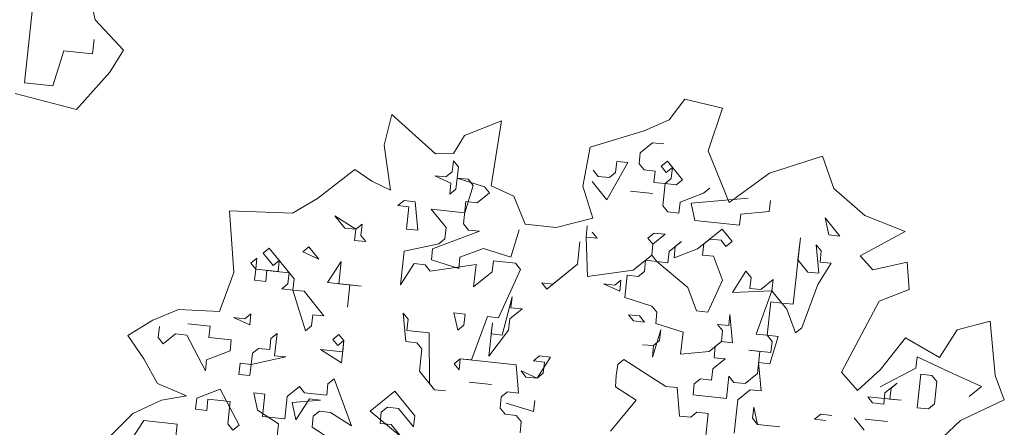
# Model space of a CAD drawing. Header units: metres. Extents: x -228 to 168, y -124 to 293.
# Tile 203 of 256: x -178.37 to -171.58, y 116.17 to 118.99. Entities that reach past the tile are written whole.
import ezdxf

# ---------------------------------------------------------------- set-up
doc = ezdxf.new("R2010")
doc.units = ezdxf.units.M
doc.header["$MEASUREMENT"] = 0
doc.layers.add('Bepflanzung.3 _ UMGEBUNG', color=7, linetype='Continuous')

msp = doc.modelspace()

# ---------------------------------------------------------------- linework, layer by layer
at = {"layer": 'Bepflanzung.3 _ UMGEBUNG', "color": 33, "linetype": 'Continuous', "lineweight": 18, "true_color": 0xa89c73}
for p, q in [((-177.8497, 118.9879), (-177.8967, 119.2033)), ((-178.2849, 119.047), (-178.3379, 118.5528)), ((-177.6549, 118.7778), (-177.8497, 118.9879)), ((-177.8666, 118.7522), (-177.856, 118.8511)), ((-178.1402, 118.5316), (-178.0643, 118.7734)), ((-178.0643, 118.7734), (-177.8666, 118.7522)), ((-177.7483, 118.6265), (-177.6549, 118.7778)), ((-177.9772, 118.3684), (-177.7483, 118.6265)), ((-178.3379, 118.5528), (-178.1402, 118.5316)), ((-178.402, 118.4793), (-177.9772, 118.3684)), ((-173.7799, 118.4396), (-173.8897, 118.2982)), ((-173.5212, 118.3787), (-173.7799, 118.4396)), ((-175.802, 118.335), (-175.8552, 118.1219)), ((-175.5017, 118.0622), (-175.802, 118.335)), ((-173.6202, 118.0829), (-173.5212, 118.3787)), ((-175.0449, 118.2909), (-175.3005, 118.1901)), ((-175.1165, 117.8409), (-175.0449, 118.2909)), ((-173.8897, 118.2982), (-174.062, 118.2204)), ((-174.062, 118.2204), (-174.4352, 118.109)), ((-175.3005, 118.1901), (-175.376, 118.0651)), ((-174.0036, 118.139), (-174.0887, 118.0703)), ((-173.9267, 118.1307), (-174.0036, 118.139)), ((-175.8552, 118.1219), (-175.8121, 117.8119)), ((-175.376, 118.0651), (-175.5017, 118.0622)), ((-174.4352, 118.109), (-174.4843, 117.8386)), ((-174.0887, 118.0703), (-174.097, 117.9934)), ((-173.4741, 117.7262), (-173.6202, 118.0829)), ((-175.3862, 117.9373), (-175.378, 118.0142)), ((-175.378, 118.0142), (-175.3436, 117.9716)), ((-174.1739, 118.0017), (-174.3181, 117.7449)), ((-174.259, 117.933), (-174.2508, 118.0099)), ((-174.2508, 118.0099), (-174.1739, 118.0017)), ((-173.9432, 117.9769), (-173.9007, 118.0113)), ((-173.9007, 118.0113), (-173.7977, 117.8836)), ((-172.8323, 118.0469), (-173.196, 117.9294)), ((-172.7528, 117.8236), (-172.8323, 118.0469)), ((-176.0588, 117.9539), (-176.3149, 117.754)), ((-175.9416, 117.8749), (-176.0588, 117.9539)), ((-175.4288, 117.903), (-175.3862, 117.9373)), ((-175.3436, 117.9716), (-175.3519, 117.8947)), ((-174.4128, 117.9495), (-174.3785, 117.907)), ((-174.3016, 117.8987), (-174.259, 117.933)), ((-174.097, 117.9934), (-174.0627, 117.9509)), ((-174.0627, 117.9509), (-173.9858, 117.9426)), ((-173.9858, 117.9426), (-173.994, 117.8657)), ((-173.9089, 117.9344), (-173.9432, 117.9769)), ((-173.8663, 117.9687), (-173.9089, 117.9344)), ((-173.8746, 117.8918), (-173.8663, 117.9687)), ((-173.196, 117.9294), (-173.4741, 117.7262)), ((-175.8121, 117.8119), (-175.9416, 117.8749)), ((-175.3945, 117.8604), (-175.5057, 117.9112)), ((-175.5057, 117.9112), (-175.4288, 117.903)), ((-175.4027, 117.7835), (-175.3945, 117.8604)), ((-175.3519, 117.8947), (-175.3601, 117.8178)), ((-175.3519, 117.8947), (-175.1638, 117.8357)), ((-175.275, 117.8865), (-175.3519, 117.8947)), ((-175.2407, 117.8439), (-175.275, 117.8865)), ((-174.3181, 117.7449), (-174.421, 117.8726)), ((-174.3785, 117.907), (-174.3016, 117.8987)), ((-173.994, 117.8657), (-173.9172, 117.8575)), ((-173.9172, 117.8575), (-173.8746, 117.8918)), ((-173.7977, 117.8836), (-173.8403, 117.8492)), ((-175.3601, 117.8178), (-175.4027, 117.7835)), ((-175.2997, 117.6558), (-175.2407, 117.8439)), ((-175.1295, 117.7931), (-175.2146, 117.7245)), ((-175.1638, 117.8357), (-175.1295, 117.7931)), ((-174.9611, 117.7692), (-175.1165, 117.8409)), ((-174.4843, 117.8386), (-174.4152, 117.6185)), ((-174.1561, 117.8053), (-174.0023, 117.7888)), ((-174.0023, 117.7888), (-174.1561, 117.8053)), ((-173.9172, 117.8575), (-173.9336, 117.7037)), ((-173.8403, 117.8492), (-173.9172, 117.8575)), ((-173.6522, 117.7902), (-173.6096, 117.8245)), ((-172.5397, 117.6376), (-172.7528, 117.8236)), ((-176.3149, 117.754), (-176.4883, 117.6533)), ((-175.761, 117.7053), (-175.7185, 117.7396)), ((-175.7185, 117.7396), (-175.6416, 117.7314)), ((-175.6416, 117.7314), (-175.6238, 117.535)), ((-175.2915, 117.7327), (-175.308, 117.5789)), ((-175.2146, 117.7245), (-175.2915, 117.7327)), ((-174.8832, 117.576), (-174.9611, 117.7692)), ((-173.8224, 117.6529), (-173.8142, 117.7298)), ((-173.8142, 117.7298), (-173.6522, 117.7902)), ((-173.7373, 117.7215), (-173.3446, 117.7572)), ((-173.1909, 117.7407), (-173.1991, 117.6638)), ((-176.4883, 117.6533), (-176.9214, 117.6691)), ((-176.9214, 117.6691), (-176.8937, 117.2423)), ((-175.6842, 117.697), (-175.761, 117.7053)), ((-175.7007, 117.5433), (-175.6842, 117.697)), ((-175.4274, 117.5529), (-175.5304, 117.6806)), ((-175.5304, 117.6806), (-175.2997, 117.6558)), ((-173.9336, 117.7037), (-173.8993, 117.6612)), ((-173.8993, 117.6612), (-173.8224, 117.6529)), ((-173.7112, 117.6021), (-173.7373, 117.7215)), ((-173.1991, 117.6638), (-173.3955, 117.646)), ((-176.0508, 117.5419), (-176.1963, 117.6353)), ((-176.1963, 117.6353), (-176.1276, 117.5502)), ((-174.4152, 117.6185), (-174.6676, 117.5529)), ((-173.4037, 117.5691), (-173.7112, 117.6021)), ((-173.3955, 117.646), (-173.4037, 117.5691)), ((-172.7886, 117.5031), (-172.813, 117.6205)), ((-172.813, 117.6205), (-172.7117, 117.4949)), ((-172.2604, 117.5261), (-172.5397, 117.6376)), ((-176.1276, 117.5502), (-176.0508, 117.5419)), ((-176.059, 117.4651), (-176.0508, 117.5419)), ((-176.0508, 117.5419), (-176.0082, 117.5763)), ((-176.0082, 117.5763), (-176.0164, 117.4994)), ((-175.6238, 117.535), (-175.7007, 117.5433)), ((-175.1968, 117.5281), (-175.5208, 117.4073)), ((-175.4357, 117.476), (-175.4274, 117.5529)), ((-175.308, 117.5789), (-175.2737, 117.5364)), ((-175.2737, 117.5364), (-175.1968, 117.5281)), ((-174.9826, 117.3496), (-174.9236, 117.5377)), ((-174.6676, 117.5529), (-174.8832, 117.576)), ((-174.4623, 117.4882), (-174.454, 117.5651)), ((-174.4197, 117.5225), (-174.3854, 117.48)), ((-173.6934, 117.4058), (-173.5231, 117.543)), ((-173.5231, 117.543), (-173.4545, 117.4579)), ((-172.5707, 117.3585), (-172.2604, 117.5261)), ((-175.9821, 117.4568), (-176.059, 117.4651)), ((-176.0164, 117.4994), (-175.9821, 117.4568)), ((-175.4782, 117.4417), (-175.4357, 117.476)), ((-174.5213, 117.3001), (-174.5048, 117.4539)), ((-174.5048, 117.4539), (-174.5213, 117.3001)), ((-174.3854, 117.48), (-174.4623, 117.4882)), ((-174.4623, 117.4882), (-174.4527, 117.215)), ((-174.0353, 117.4813), (-173.9927, 117.5156)), ((-174.0009, 117.4387), (-174.0353, 117.4813)), ((-173.9158, 117.5074), (-174.0009, 117.4387)), ((-173.9927, 117.5156), (-173.9158, 117.5074)), ((-173.8897, 117.3879), (-173.8046, 117.4566)), ((-173.8046, 117.4566), (-173.8472, 117.4223)), ((-173.6083, 117.4744), (-173.6508, 117.4401)), ((-173.5314, 117.4661), (-173.6083, 117.4744)), ((-173.4971, 117.4236), (-173.5314, 117.4661)), ((-173.4545, 117.4579), (-173.4971, 117.4236)), ((-173.0344, 117.024), (-172.9832, 117.4832)), ((-172.9832, 117.4832), (-173.0014, 117.3315)), ((-172.7117, 117.4949), (-172.7886, 117.5031)), ((-176.6906, 117.3773), (-176.648, 117.4116)), ((-176.648, 117.4116), (-176.4764, 117.1988)), ((-176.4174, 117.3868), (-176.3748, 117.4212)), ((-176.3062, 117.336), (-176.4174, 117.3868)), ((-176.3748, 117.4212), (-176.3062, 117.336)), ((-175.7419, 117.1589), (-175.7172, 117.3895)), ((-175.7172, 117.3895), (-175.4782, 117.4417)), ((-175.5208, 117.4073), (-175.5291, 117.3305)), ((-175.3327, 117.3483), (-175.1707, 117.4087)), ((-175.1707, 117.4087), (-174.9826, 117.3496)), ((-174.0092, 117.3619), (-174.0009, 117.4387)), ((-174.0009, 117.4387), (-174.0092, 117.3619)), ((-173.898, 117.311), (-173.8897, 117.3879)), ((-173.8472, 117.4223), (-173.8554, 117.3454)), ((-173.8554, 117.3454), (-173.6934, 117.4058)), ((-173.6508, 117.4401), (-173.6591, 117.3632)), ((-172.8559, 117.2382), (-172.8738, 117.4345)), ((-172.8738, 117.4345), (-172.8394, 117.3919)), ((-172.8394, 117.3919), (-172.8477, 117.315)), ((-176.7757, 117.3086), (-176.7331, 117.3429)), ((-176.7331, 117.3429), (-176.7414, 117.2661)), ((-176.6219, 117.2921), (-176.6906, 117.3773)), ((-176.5794, 117.3265), (-176.6219, 117.2921)), ((-176.5876, 117.2496), (-176.5794, 117.3265)), ((-176.2458, 117.174), (-176.1524, 117.3195)), ((-176.1524, 117.3195), (-176.1689, 117.1658)), ((-175.5291, 117.3305), (-175.341, 117.2714)), ((-175.341, 117.2714), (-175.3327, 117.3483)), ((-175.1021, 117.3235), (-175.1103, 117.2467)), ((-174.9483, 117.307), (-175.1021, 117.3235)), ((-174.1369, 117.2589), (-174.0092, 117.3619)), ((-174.0518, 117.3275), (-174.06, 117.2507)), ((-173.9749, 117.3193), (-174.0518, 117.3275)), ((-174.0092, 117.3619), (-173.9749, 117.3193)), ((-173.9749, 117.3193), (-173.898, 117.311)), ((-173.7607, 117.1408), (-173.9749, 117.3193)), ((-173.6591, 117.3632), (-173.5822, 117.3549)), ((-173.5822, 117.3549), (-173.5201, 117.1908)), ((-173.0014, 117.3315), (-172.9328, 117.2464)), ((-172.4829, 117.2618), (-172.5707, 117.3585)), ((-176.7414, 117.2661), (-176.7757, 117.3086)), ((-176.7496, 117.1892), (-176.7414, 117.2661)), ((-176.7414, 117.2661), (-176.5876, 117.2496)), ((-176.6645, 117.2578), (-176.6728, 117.1809)), ((-176.5107, 117.2413), (-176.6645, 117.2578)), ((-175.6485, 117.3044), (-175.7419, 117.1589)), ((-175.5716, 117.2961), (-175.6485, 117.3044)), ((-175.5373, 117.2536), (-175.5716, 117.2961)), ((-175.2215, 117.2975), (-175.5373, 117.2536)), ((-175.238, 117.1437), (-175.2215, 117.2975)), ((-175.0664, 116.9309), (-174.914, 117.2645)), ((-174.914, 117.2645), (-174.9483, 117.307)), ((-174.5213, 117.3001), (-174.7341, 117.1285)), ((-174.6916, 117.1629), (-174.5213, 117.3001)), ((-174.4527, 117.215), (-174.1369, 117.2589)), ((-174.06, 117.2507), (-174.1026, 117.2163)), ((-173.4515, 117.1057), (-173.3598, 117.2533)), ((-173.3598, 117.2533), (-173.3238, 117.2086)), ((-172.7708, 117.3068), (-172.8642, 117.1613)), ((-172.8477, 117.315), (-172.7708, 117.3068)), ((-172.2461, 117.3151), (-172.4829, 117.2618)), ((-172.2333, 117.127), (-172.2461, 117.3151)), ((-176.8937, 117.2423), (-176.9924, 116.9733)), ((-176.6728, 117.1809), (-176.7496, 117.1892)), ((-176.519, 117.1644), (-176.5107, 117.2413)), ((-176.4764, 117.1988), (-176.4847, 117.1219)), ((-175.1103, 117.2467), (-175.238, 117.1437)), ((-174.2646, 117.1559), (-174.222, 117.1903)), ((-174.222, 117.1903), (-174.2303, 117.1134)), ((-174.1795, 117.2246), (-174.196, 117.0708)), ((-174.1026, 117.2163), (-174.1795, 117.2246)), ((-173.5201, 117.1908), (-173.6217, 116.9684)), ((-173.3238, 117.2086), (-173.3337, 117.1339)), ((-173.2568, 117.1256), (-173.1717, 117.1943)), ((-173.1717, 117.1943), (-173.18, 117.1174)), ((-172.9328, 117.2464), (-172.8559, 117.2382)), ((-176.5615, 117.1301), (-176.519, 117.1644)), ((-176.4847, 117.1219), (-176.5615, 117.1301)), ((-176.4847, 117.1219), (-176.4078, 117.1136)), ((-176.3982, 116.8404), (-176.4847, 117.1219)), ((-176.4078, 117.1136), (-176.2705, 116.9434)), ((-176.092, 117.1575), (-176.2458, 117.174)), ((-176.1689, 117.1658), (-176.0151, 117.1493)), ((-176.092, 117.1575), (-176.1085, 117.0038)), ((-176.1085, 117.0038), (-176.092, 117.1575)), ((-176.0151, 117.1493), (-176.092, 117.1575)), ((-174.7341, 117.1285), (-174.7685, 117.1711)), ((-174.7685, 117.1711), (-174.6916, 117.1629)), ((-174.2303, 117.1134), (-174.3415, 117.1642)), ((-174.3415, 117.1642), (-174.2646, 117.1559)), ((-173.7003, 116.9788), (-173.7607, 117.1408)), ((-173.18, 117.1174), (-173.4515, 117.1057)), ((-173.3337, 117.1339), (-173.2568, 117.1256)), ((-173.2898, 116.8181), (-173.18, 117.1174)), ((-173.18, 117.1174), (-173.1113, 117.0322)), ((-172.8642, 117.1613), (-172.974, 116.862)), ((-172.4402, 117.0443), (-172.2333, 117.127)), ((-175.0403, 116.8114), (-174.973, 117.0764)), ((-174.973, 117.0764), (-174.9813, 116.9995)), ((-174.196, 117.0708), (-174.0079, 117.0118)), ((-172.7005, 116.5546), (-172.4402, 117.0443)), ((-177.2745, 116.9874), (-177.4515, 116.9136)), ((-176.9924, 116.9733), (-177.2745, 116.9874)), ((-174.9044, 116.9913), (-174.9895, 116.9226)), ((-174.9813, 116.9995), (-174.9044, 116.9913)), ((-174.0079, 117.0118), (-173.9735, 116.9692)), ((-173.6217, 116.9684), (-173.7003, 116.9788)), ((-173.1882, 117.0405), (-173.2129, 116.8098)), ((-173.1113, 117.0322), (-173.1882, 117.0405)), ((-173.1113, 117.0322), (-173.0344, 117.024)), ((-173.077, 116.9897), (-173.1113, 117.0322)), ((-173.0166, 116.8277), (-173.077, 116.9897)), ((-177.4515, 116.9136), (-177.6243, 116.8078)), ((-176.7826, 116.8816), (-176.8938, 116.9324)), ((-176.8938, 116.9324), (-176.8169, 116.9242)), ((-176.8169, 116.9242), (-176.7744, 116.9585)), ((-176.7744, 116.9585), (-176.7826, 116.8816)), ((-176.3474, 116.9516), (-176.3556, 116.8747)), ((-176.2705, 116.9434), (-176.3474, 116.9516)), ((-175.7062, 116.7662), (-175.7241, 116.9625)), ((-175.7241, 116.9625), (-175.6897, 116.92)), ((-175.6897, 116.92), (-175.698, 116.8431)), ((-175.3479, 116.8444), (-175.374, 116.9639)), ((-175.374, 116.9639), (-175.2971, 116.9556)), ((-175.2971, 116.9556), (-175.3053, 116.8787)), ((-175.2532, 116.6398), (-175.1433, 116.9391)), ((-175.1433, 116.9391), (-175.0664, 116.9309)), ((-174.9895, 116.9226), (-174.9978, 116.8457)), ((-174.1356, 116.9088), (-174.1699, 116.9514)), ((-174.1699, 116.9514), (-174.093, 116.9431)), ((-174.0587, 116.9006), (-174.1356, 116.9088)), ((-174.093, 116.9431), (-174.0587, 116.9006)), ((-173.9735, 116.9692), (-173.9818, 116.8923)), ((-173.4779, 116.8771), (-173.4697, 116.954)), ((-173.4697, 116.954), (-173.4518, 116.7577)), ((-177.4142, 116.7938), (-177.4059, 116.8707)), ((-177.2096, 116.8885), (-177.0558, 116.8721)), ((-177.0558, 116.8721), (-177.0641, 116.7952)), ((-176.3556, 116.8747), (-176.3982, 116.8404)), ((-175.698, 116.8431), (-175.5442, 116.8266)), ((-175.3053, 116.8787), (-175.3479, 116.8444)), ((-175.1337, 116.6659), (-175.109, 116.8966)), ((-174.9978, 116.8457), (-175.1337, 116.6659)), ((-175.109, 116.8966), (-175.1172, 116.8197)), ((-173.9458, 116.8476), (-174.0048, 116.6595)), ((-173.9818, 116.8923), (-173.792, 116.8311)), ((-173.9557, 116.7729), (-173.9458, 116.8476)), ((-173.5205, 116.8428), (-173.5548, 116.8854)), ((-173.5548, 116.8854), (-173.4779, 116.8771)), ((-173.5287, 116.7659), (-173.5205, 116.8428)), ((-172.974, 116.862), (-173.0166, 116.8277)), ((-171.9021, 116.8468), (-172.0244, 116.6565)), ((-171.6741, 116.9065), (-171.9021, 116.8468)), ((-171.6407, 116.5312), (-171.6741, 116.9065)), ((-177.6243, 116.8078), (-177.5127, 116.6476)), ((-177.3799, 116.7513), (-177.4142, 116.7938)), ((-177.2947, 116.8199), (-177.3799, 116.7513)), ((-177.2179, 116.8117), (-177.2947, 116.8199)), ((-177.0888, 116.5645), (-177.2179, 116.8117)), ((-177.0641, 116.7952), (-176.9103, 116.7787)), ((-176.9103, 116.7787), (-176.9186, 116.7018)), ((-176.6453, 116.7114), (-176.6371, 116.7883)), ((-176.6371, 116.7883), (-176.5945, 116.8226)), ((-176.5945, 116.8226), (-176.611, 116.6688)), ((-176.2101, 116.7813), (-176.1675, 116.8157)), ((-176.1758, 116.7388), (-176.2101, 116.7813)), ((-176.1332, 116.7731), (-176.1758, 116.7388)), ((-176.1675, 116.8157), (-176.1332, 116.7731)), ((-176.1332, 116.7731), (-176.1497, 116.6193)), ((-176.1415, 116.6962), (-176.1332, 116.7731)), ((-175.5442, 116.8266), (-175.5429, 116.4765)), ((-175.1172, 116.8197), (-175.0403, 116.8114)), ((-173.9983, 116.7385), (-173.9557, 116.7729)), ((-173.792, 116.8311), (-173.8102, 116.6795)), ((-173.2129, 116.8098), (-173.2898, 116.8181)), ((-173.1786, 116.7673), (-173.2129, 116.8098)), ((-173.2129, 116.8098), (-173.1361, 116.8016)), ((-173.1361, 116.8016), (-173.1951, 116.6135)), ((-172.2576, 116.7917), (-172.4312, 116.5747)), ((-172.0244, 116.6565), (-172.2576, 116.7917)), ((-176.7648, 116.6853), (-176.7222, 116.7196)), ((-176.7222, 116.7196), (-176.6453, 116.7114)), ((-176.1497, 116.6193), (-176.2952, 116.7127)), ((-176.2952, 116.7127), (-176.1415, 116.6962)), ((-175.6294, 116.7579), (-175.7062, 116.7662)), ((-175.595, 116.7154), (-175.6294, 116.7579)), ((-175.6115, 116.5616), (-175.595, 116.7154)), ((-173.9983, 116.7385), (-174.0735, 116.7447)), ((-174.0735, 116.7447), (-173.9983, 116.7385)), ((-174.0048, 116.6595), (-173.9983, 116.7385)), ((-173.6139, 116.6973), (-173.5287, 116.7659)), ((-173.5713, 116.7316), (-173.5795, 116.6547)), ((-173.5287, 116.7659), (-173.5713, 116.7316)), ((-173.4518, 116.7577), (-173.5287, 116.7659)), ((-173.2638, 116.6986), (-173.3406, 116.7069)), ((-173.3406, 116.7069), (-173.1869, 116.6904)), ((-173.1869, 116.6904), (-173.1786, 116.7673)), ((-177.5127, 116.6476), (-177.4193, 116.4759)), ((-177.0806, 116.6414), (-177.0888, 116.5645)), ((-176.9186, 116.7018), (-177.0806, 116.6414)), ((-176.773, 116.6084), (-176.7648, 116.6853)), ((-176.5341, 116.6606), (-176.773, 116.6084)), ((-176.611, 116.6688), (-176.5341, 116.6606)), ((-175.3726, 116.6138), (-175.3301, 116.6481)), ((-175.3301, 116.6481), (-175.3383, 116.5712)), ((-174.9456, 116.6068), (-175.3301, 116.6481)), ((-175.3301, 116.6481), (-175.2532, 116.6398)), ((-174.8262, 116.6329), (-174.7836, 116.6672)), ((-174.7067, 116.659), (-174.8001, 116.5135)), ((-174.7836, 116.6672), (-174.7067, 116.659)), ((-174.2011, 116.6417), (-174.2437, 116.6074)), ((-173.9118, 116.4571), (-174.2011, 116.6417)), ((-173.8102, 116.6795), (-173.6139, 116.6973)), ((-173.5027, 116.6465), (-173.5878, 116.5779)), ((-173.5795, 116.6547), (-173.5027, 116.6465)), ((-173.2802, 116.5449), (-173.2638, 116.6986)), ((-172.1874, 116.5832), (-172.1791, 116.6601)), ((-172.1791, 116.6601), (-171.9567, 116.5584)), ((-176.8582, 116.5398), (-176.8499, 116.6167)), ((-176.8499, 116.6167), (-176.773, 116.6084)), ((-176.773, 116.6084), (-176.7813, 116.5315)), ((-175.3383, 116.5712), (-175.3726, 116.6138)), ((-174.9278, 116.4105), (-174.9456, 116.6068)), ((-174.7493, 116.6247), (-174.8262, 116.6329)), ((-174.7575, 116.5478), (-174.7493, 116.6247)), ((-174.2437, 116.6074), (-174.2537, 116.5326)), ((-173.5878, 116.5779), (-173.596, 116.501)), ((-173.1951, 116.6135), (-173.272, 116.6218)), ((-173.272, 116.6218), (-173.2542, 116.4254)), ((-172.4312, 116.5747), (-172.5887, 116.4281)), ((-172.4345, 116.4542), (-172.1874, 116.5832)), ((-176.7813, 116.5315), (-176.8582, 116.5398)), ((-176.2431, 116.4738), (-176.2005, 116.5081)), ((-176.2005, 116.5081), (-176.0797, 116.1841)), ((-175.5086, 116.4339), (-175.6115, 116.5616)), ((-174.8001, 116.5135), (-174.9113, 116.5643)), ((-174.9113, 116.5643), (-174.877, 116.5217)), ((-174.877, 116.5217), (-174.8001, 116.5135)), ((-174.8001, 116.5135), (-174.7575, 116.5478)), ((-174.2537, 116.5326), (-174.2602, 116.4536)), ((-173.6729, 116.5092), (-173.7155, 116.4749)), ((-173.596, 116.501), (-173.6729, 116.5092)), ((-173.4931, 116.3733), (-173.4766, 116.527)), ((-173.4766, 116.527), (-173.4423, 116.4845)), ((-173.3654, 116.4762), (-173.2802, 116.5449)), ((-172.5887, 116.4281), (-172.7005, 116.5546)), ((-172.1778, 116.31), (-172.1531, 116.5406)), ((-172.1531, 116.5406), (-172.0762, 116.5324)), ((-172.0762, 116.5324), (-172.0418, 116.4898)), ((-171.9567, 116.5584), (-171.7343, 116.4568)), ((-171.5769, 116.3651), (-171.6407, 116.5312)), ((-177.4193, 116.4759), (-177.2184, 116.3925)), ((-177.1479, 116.3764), (-176.9859, 116.4368)), ((-176.9859, 116.4368), (-176.8568, 116.1897)), ((-176.5246, 116.3873), (-176.4394, 116.456)), ((-176.4394, 116.456), (-176.4051, 116.4134)), ((-176.2513, 116.3969), (-176.2431, 116.4738)), ((-175.5429, 116.4765), (-175.5086, 116.4339)), ((-175.5086, 116.4339), (-175.4317, 116.4257)), ((-175.4317, 116.4257), (-175.5086, 116.4339)), ((-175.2697, 116.4861), (-175.1159, 116.4696)), ((-175.1159, 116.4696), (-175.2697, 116.4861)), ((-174.2602, 116.4536), (-174.1164, 116.3624)), ((-173.8349, 116.4488), (-173.9118, 116.4571)), ((-173.8171, 116.2525), (-173.8349, 116.4488)), ((-173.7155, 116.4749), (-173.7237, 116.398)), ((-173.4423, 116.4845), (-173.3654, 116.4762)), ((-173.3311, 116.4337), (-173.4162, 116.365)), ((-173.2542, 116.4254), (-173.3311, 116.4337)), ((-172.4002, 116.4116), (-172.3151, 116.4802)), ((-172.3576, 116.4459), (-172.3659, 116.369)), ((-172.3151, 116.4802), (-172.3576, 116.4459)), ((-172.0418, 116.4898), (-172.0583, 116.336)), ((-171.7343, 116.4568), (-171.8194, 116.3882)), ((-177.2184, 116.3925), (-177.3907, 116.3619)), ((-177.1561, 116.2995), (-177.1479, 116.3764)), ((-177.071, 116.3682), (-177.0792, 116.2913)), ((-176.9172, 116.3517), (-177.071, 116.3682)), ((-176.7291, 116.2926), (-176.7552, 116.4121)), ((-176.7552, 116.4121), (-176.6783, 116.4038)), ((-176.6783, 116.4038), (-176.6948, 116.2501)), ((-176.5411, 116.2336), (-176.5246, 116.3873)), ((-176.3708, 116.3709), (-176.4642, 116.2253)), ((-176.4051, 116.4134), (-176.2513, 116.3969)), ((-176.2939, 116.3626), (-176.3708, 116.3709)), ((-175.952, 116.2871), (-175.7818, 116.4243)), ((-175.7818, 116.4243), (-175.6445, 116.2541)), ((-175.0555, 116.3075), (-175.0473, 116.3844)), ((-175.0473, 116.3844), (-175.0047, 116.4187)), ((-175.0047, 116.4187), (-174.9278, 116.4105)), ((-173.7237, 116.398), (-173.4931, 116.3733)), ((-173.4162, 116.365), (-173.4409, 116.1344)), ((-172.289, 116.3608), (-172.5196, 116.3855)), ((-172.5196, 116.3855), (-172.4853, 116.343)), ((-172.4084, 116.3347), (-172.4002, 116.4116)), ((-172.3659, 116.369), (-172.289, 116.3608)), ((-171.8802, 116.2212), (-171.5769, 116.3651)), ((-177.3907, 116.3619), (-177.589, 116.2689)), ((-177.0792, 116.2913), (-177.1561, 116.2995)), ((-176.9337, 116.1979), (-176.9172, 116.3517)), ((-176.4902, 116.3448), (-176.2939, 116.3626)), ((-176.4642, 116.2253), (-176.4902, 116.3448)), ((-175.8326, 116.3131), (-175.8752, 116.2788)), ((-175.7557, 116.3049), (-175.8326, 116.3131)), ((-175.6528, 116.1772), (-175.7557, 116.3049)), ((-175.0212, 116.265), (-175.0555, 116.3075)), ((-174.8249, 116.2828), (-175.0129, 116.3419)), ((-175.0129, 116.3419), (-174.8249, 116.2828)), ((-174.8166, 116.3597), (-174.8249, 116.2828)), ((-174.8249, 116.2828), (-174.8166, 116.3597)), ((-174.1164, 116.3624), (-174.2949, 116.1482)), ((-173.305, 116.3142), (-173.3132, 116.2373)), ((-173.2789, 116.1948), (-173.305, 116.3142)), ((-172.4853, 116.343), (-172.4084, 116.3347)), ((-172.1009, 116.3017), (-172.1778, 116.31)), ((-172.0583, 116.336), (-172.1009, 116.3017)), ((-177.589, 116.2689), (-177.7878, 116.0722)), ((-176.5836, 116.1993), (-176.7291, 116.2926)), ((-176.6948, 116.2501), (-176.5411, 116.2336)), ((-176.3447, 116.2514), (-176.353, 116.1745)), ((-176.3022, 116.2857), (-176.3447, 116.2514)), ((-176.2253, 116.2775), (-176.3022, 116.2857)), ((-176.0797, 116.1841), (-176.2253, 116.2775)), ((-175.7379, 116.1085), (-175.952, 116.2871)), ((-175.8752, 116.2788), (-175.8834, 116.2019)), ((-175.6445, 116.2541), (-175.6528, 116.1772)), ((-174.9443, 116.2567), (-175.0212, 116.265)), ((-174.91, 116.2142), (-174.9443, 116.2567)), ((-173.7402, 116.2442), (-173.8171, 116.2525)), ((-173.6977, 116.2786), (-173.7402, 116.2442)), ((-173.6208, 116.2703), (-173.6977, 116.2786)), ((-173.6373, 116.1165), (-173.6208, 116.2703)), ((-173.3132, 116.2373), (-173.2789, 116.1948)), ((-172.8862, 116.2304), (-172.8437, 116.2647)), ((-172.8094, 116.2222), (-172.8862, 116.2304)), ((-172.8437, 116.2647), (-172.7668, 116.2565)), ((-172.5444, 116.1549), (-172.613, 116.24)), ((-172.5361, 116.2318), (-172.3824, 116.2153)), ((-172.3824, 116.2153), (-172.5361, 116.2318)), ((-177.5145, 116.2213), (-177.6079, 116.0758)), ((-177.2838, 116.1966), (-177.5145, 116.2213)), ((-177.3003, 116.0428), (-177.2838, 116.1966)), ((-176.8994, 116.1554), (-176.9337, 116.1979)), ((-176.8568, 116.1897), (-176.8994, 116.1554)), ((-176.6001, 116.0455), (-176.5836, 116.1993)), ((-176.353, 116.1745), (-176.2074, 116.0811)), ((-175.8834, 116.2019), (-175.8065, 116.1937)), ((-175.8065, 116.1937), (-175.7379, 116.1085)), ((-174.9182, 116.1373), (-174.91, 116.2142)), ((-173.2789, 116.1948), (-173.1251, 116.1783)), ((-173.1251, 116.1783), (-173.2789, 116.1948)), ((-172.3957, 115.7367), (-171.8802, 116.2212))]:
    msp.add_line(p, q, dxfattribs=at)

doc.saveas('drawing.dxf')
